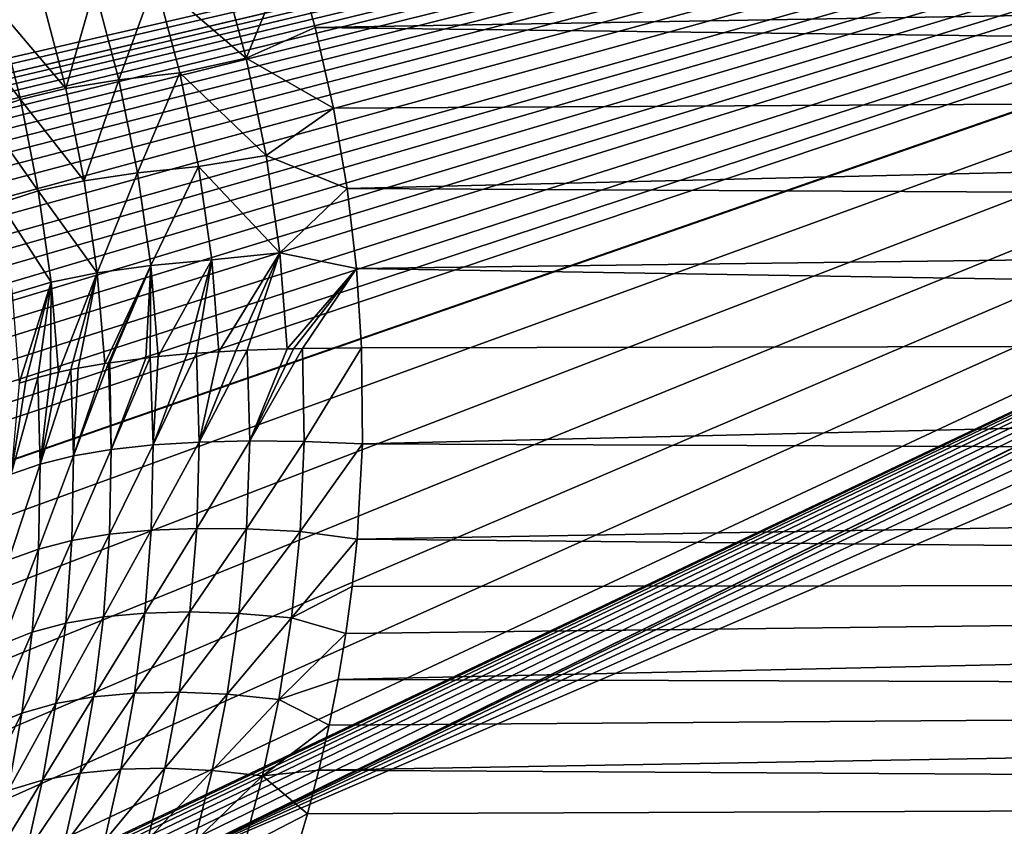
# Model space of a CAD drawing. Header units: millimetres. Extents: x -105 to 105, y -92 to 30.
# Tile 223 of 247: x 24 to 38, y -11 to 0. Entities that reach past the tile are written whole.
import ezdxf

# ---------------------------------------------------------------- set-up
doc = ezdxf.new("R2010")
doc.units = ezdxf.units.MM
doc.header["$LTSCALE"] = 59.53398
for name, color, linetype in [('148', 7, 'CONTINUOUS'), ('65', 7, 'CONTINUOUS'), ('88', 7, 'CONTINUOUS'), ('89', 7, 'CONTINUOUS')]:
    doc.layers.add(name, color=color, linetype=linetype)

msp = doc.modelspace()

# ---------------------------------------------------------------- linework, layer by layer
at = {"layer": '148', "color": 7, "linetype": 'CONTINUOUS'}
for points in [[(90, 0.907, 16.725), (28.046, 0.991, 16.721), (28.365, -0.141, 16.749), (90, 0.907, 16.725)], [(90, -0.907, 16.725), (90, 0.907, 16.725), (28.365, -0.141, 16.749), (90, -0.907, 16.725)], [(90, -0.907, 16.725), (28.365, -0.141, 16.749), (28.618, -1.264, 16.702), (90, -0.907, 16.725)], [(90, -0.907, 16.725), (28.618, -1.264, 16.702), (28.809, -2.383, 16.58), (90, -0.907, 16.725)], [(90, -2.71, 16.529), (90, -0.907, 16.725), (28.809, -2.383, 16.58), (90, -2.71, 16.529)], [(90, -2.71, 16.529), (28.809, -2.383, 16.58), (28.939, -3.497, 16.381), (90, -2.71, 16.529)], [(90, -4.481, 16.139), (90, -2.71, 16.529), (28.939, -3.497, 16.381), (90, -4.481, 16.139)], [(90, -4.481, 16.139), (28.939, -3.497, 16.381), (29.01, -4.6, 16.106), (90, -4.481, 16.139)], [(90, -4.481, 16.139), (29.01, -4.6, 16.106), (29.021, -5.935, 15.663), (90, -4.481, 16.139)], [(90, -6.2, 15.56), (90, -4.481, 16.139), (29.021, -5.935, 15.663), (90, -6.2, 15.56)], [(90, -6.2, 15.56), (29.021, -5.935, 15.663), (28.948, -7.263, 15.093), (90, -6.2, 15.56)], [(90, -7.846, 14.799), (90, -6.2, 15.56), (28.948, -7.263, 15.093), (90, -7.846, 14.799)], [(90, -7.846, 14.799), (28.948, -7.263, 15.093), (28.88, -7.921, 14.759), (90, -7.846, 14.799)], [(90, -9.4, 13.864), (90, -7.846, 14.799), (28.686, -9.217, 13.986), (90, -9.4, 13.864)], [(90, -7.846, 14.799), (28.793, -8.573, 14.39), (28.686, -9.217, 13.986), (90, -7.846, 14.799)], [(90, -7.846, 14.799), (28.88, -7.921, 14.759), (28.793, -8.573, 14.39), (90, -7.846, 14.799)], [(90, -9.4, 13.864), (28.686, -9.217, 13.986), (28.561, -9.852, 13.546), (90, -9.4, 13.864)], [(90, -10.844, 12.766), (90, -9.4, 13.864), (28.417, -10.476, 13.07), (90, -10.844, 12.766)], [(90, -9.4, 13.864), (28.561, -9.852, 13.546), (28.417, -10.476, 13.07), (90, -9.4, 13.864)], [(90, -10.844, 12.766), (28.417, -10.476, 13.07), (28.258, -11.085, 12.557), (90, -10.844, 12.766)], [(90, -12.16, 11.519), (90, -10.844, 12.766), (28.083, -11.678, 12.008), (90, -12.16, 11.519)], [(90, -10.844, 12.766), (28.258, -11.085, 12.557), (28.083, -11.678, 12.008), (90, -10.844, 12.766)]]:
    msp.add_3dface(points, dxfattribs=at)
at = {"layer": '65', "color": 7, "linetype": 'CONTINUOUS'}
for points in [[(-57.793, -12.05, -18.25), (-64.1, 0, -18.25), (73.107, 10.734, -18.25), (-57.793, -12.05, -18.25)], [(-25.727, -12.05, -18.25), (-57.793, -12.05, -18.25), (73.107, 10.734, -18.25), (-25.727, -12.05, -18.25)], [(-25.109, -12.081, -18.25), (-25.727, -12.05, -18.25), (73.107, 10.734, -18.25), (-25.109, -12.081, -18.25)], [(-24.463, -12.18, -18.25), (-25.109, -12.081, -18.25), (73.107, 10.734, -18.25), (-24.463, -12.18, -18.25)], [(73.107, 10.734, -18.25), (71.874, 10.442, -18.25), (-24.463, -12.18, -18.25), (73.107, 10.734, -18.25)], [(-24.132, -12.255, -18.25), (-24.463, -12.18, -18.25), (71.874, 10.442, -18.25), (-24.132, -12.255, -18.25)], [(-23.796, -12.349, -18.25), (-24.132, -12.255, -18.25), (71.874, 10.442, -18.25), (-23.796, -12.349, -18.25)], [(-23.456, -12.463, -18.25), (-23.796, -12.349, -18.25), (71.874, 10.442, -18.25), (-23.456, -12.463, -18.25)], [(-23.112, -12.596, -18.25), (-23.456, -12.463, -18.25), (71.874, 10.442, -18.25), (-23.112, -12.596, -18.25)], [(-22.765, -12.75, -18.25), (-23.112, -12.596, -18.25), (71.874, 10.442, -18.25), (-22.765, -12.75, -18.25)], [(-22.415, -12.925, -18.25), (-22.765, -12.75, -18.25), (71.874, 10.442, -18.25), (-22.415, -12.925, -18.25)], [(-22.062, -13.123, -18.25), (-22.415, -12.925, -18.25), (71.874, 10.442, -18.25), (-22.062, -13.123, -18.25)], [(-21.708, -13.343, -18.25), (-22.062, -13.123, -18.25), (71.874, 10.442, -18.25), (-21.708, -13.343, -18.25)], [(-21.35, -13.589, -18.25), (-21.708, -13.343, -18.25), (71.874, 10.442, -18.25), (-21.35, -13.589, -18.25)], [(-20.991, -13.861, -18.25), (-21.35, -13.589, -18.25), (71.874, 10.442, -18.25), (-20.991, -13.861, -18.25)], [(-20.627, -14.162, -18.25), (-20.991, -13.861, -18.25), (71.874, 10.442, -18.25), (-20.627, -14.162, -18.25)], [(-20.259, -14.495, -18.25), (-20.627, -14.162, -18.25), (71.874, 10.442, -18.25), (-20.259, -14.495, -18.25)], [(-19.883, -14.866, -18.25), (-20.259, -14.495, -18.25), (71.874, 10.442, -18.25), (-19.883, -14.866, -18.25)], [(-19.491, -15.286, -18.25), (-19.883, -14.866, -18.25), (71.874, 10.442, -18.25), (-19.491, -15.286, -18.25)], [(-19.218, -15.599, -18.25), (-19.491, -15.286, -18.25), (71.874, 10.442, -18.25), (-19.218, -15.599, -18.25)], [(-18.929, -15.95, -18.25), (-19.218, -15.599, -18.25), (71.874, 10.442, -18.25), (-18.929, -15.95, -18.25)], [(-18.629, -16.331, -18.25), (-18.929, -15.95, -18.25), (71.874, 10.442, -18.25), (-18.629, -16.331, -18.25)], [(-18.324, -16.736, -18.25), (-18.629, -16.331, -18.25), (71.874, 10.442, -18.25), (-18.324, -16.736, -18.25)], [(-18.041, -17.125, -18.25), (-18.324, -16.736, -18.25), (71.874, 10.442, -18.25), (-18.041, -17.125, -18.25)], [(-17.777, -17.493, -18.25), (-18.041, -17.125, -18.25), (71.874, 10.442, -18.25), (-17.777, -17.493, -18.25)], [(-17.417, -18, -18.25), (-17.777, -17.493, -18.25), (71.874, 10.442, -18.25), (-17.417, -18, -18.25)], [(-17.086, -18.462, -18.25), (-17.417, -18, -18.25), (71.874, 10.442, -18.25), (-17.086, -18.462, -18.25)], [(-16.783, -18.872, -18.25), (-17.086, -18.462, -18.25), (71.874, 10.442, -18.25), (-16.783, -18.872, -18.25)], [(-16.509, -19.229, -18.25), (-16.783, -18.872, -18.25), (71.874, 10.442, -18.25), (-16.509, -19.229, -18.25)], [(-15.827, -20.053, -18.25), (-16.509, -19.229, -18.25), (71.874, 10.442, -18.25), (-15.827, -20.053, -18.25)], [(71.874, 10.442, -18.25), (70.683, 10.009, -18.25), (-15.827, -20.053, -18.25), (71.874, 10.442, -18.25)], [(-14.854, -21.094, -18.25), (-15.827, -20.053, -18.25), (70.683, 10.009, -18.25), (-14.854, -21.094, -18.25)], [(-13.476, -22.356, -18.25), (-14.854, -21.094, -18.25), (70.683, 10.009, -18.25), (-13.476, -22.356, -18.25)], [(-11.91, -23.546, -18.25), (-13.476, -22.356, -18.25), (70.683, 10.009, -18.25), (-11.91, -23.546, -18.25)], [(-10.24, -24.584, -18.25), (-11.91, -23.546, -18.25), (70.683, 10.009, -18.25), (-10.24, -24.584, -18.25)], [(-8.48, -25.462, -18.25), (-10.24, -24.584, -18.25), (70.683, 10.009, -18.25), (-8.48, -25.462, -18.25)], [(-6.647, -26.17, -18.25), (-8.48, -25.462, -18.25), (70.683, 10.009, -18.25), (-6.647, -26.17, -18.25)], [(22.915, -12.681, -18.25), (-6.647, -26.17, -18.25), (70.683, 10.009, -18.25), (22.915, -12.681, -18.25)], [(23.285, -12.526, -18.25), (22.915, -12.681, -18.25), (70.683, 10.009, -18.25), (23.285, -12.526, -18.25)], [(23.652, -12.395, -18.25), (23.285, -12.526, -18.25), (70.683, 10.009, -18.25), (23.652, -12.395, -18.25)], [(24.013, -12.286, -18.25), (23.652, -12.395, -18.25), (70.683, 10.009, -18.25), (24.013, -12.286, -18.25)], [(24.37, -12.199, -18.25), (24.013, -12.286, -18.25), (70.683, 10.009, -18.25), (24.37, -12.199, -18.25)], [(24.72, -12.133, -18.25), (24.37, -12.199, -18.25), (70.683, 10.009, -18.25), (24.72, -12.133, -18.25)], [(25.064, -12.086, -18.25), (24.72, -12.133, -18.25), (70.683, 10.009, -18.25), (25.064, -12.086, -18.25)], [(25.4, -12.059, -18.25), (25.064, -12.086, -18.25), (70.683, 10.009, -18.25), (25.4, -12.059, -18.25)], [(25.727, -12.05, -18.25), (25.4, -12.059, -18.25), (70.683, 10.009, -18.25), (25.727, -12.05, -18.25)], [(69.55, 9.44, -18.25), (25.727, -12.05, -18.25), (70.683, 10.009, -18.25), (69.55, 9.44, -18.25)], [(68.491, 8.743, -18.25), (25.727, -12.05, -18.25), (69.55, 9.44, -18.25), (68.491, 8.743, -18.25)], [(67.52, 7.928, -18.25), (25.727, -12.05, -18.25), (68.491, 8.743, -18.25), (67.52, 7.928, -18.25)], [(66.65, 7.006, -18.25), (25.727, -12.05, -18.25), (67.52, 7.928, -18.25), (66.65, 7.006, -18.25)], [(65.893, 5.99, -18.25), (25.727, -12.05, -18.25), (66.65, 7.006, -18.25), (65.893, 5.99, -18.25)], [(65.259, 4.892, -18.25), (25.727, -12.05, -18.25), (65.893, 5.99, -18.25), (65.259, 4.892, -18.25)], [(57.784, -12.05, -18.25), (25.727, -12.05, -18.25), (65.259, 4.892, -18.25), (57.784, -12.05, -18.25)]]:
    msp.add_3dface(points, dxfattribs=at)
at = {"layer": '88', "color": 7, "linetype": 'CONTINUOUS'}
for points in [[(27.403, -0.566, 16.791), (28.046, 0.991, 16.721), (27.038, 0.782, 16.782), (27.403, -0.566, 16.791)], [(28.365, -0.141, 16.749), (28.046, 0.991, 16.721), (27.403, -0.566, 16.791), (28.365, -0.141, 16.749)], [(27.403, -0.566, 16.791), (27.038, 0.782, 16.782), (26.137, 0.522, 16.945), (27.403, -0.566, 16.791)], [(24.892, -0.991, 17.53), (25.295, 0.414, 17.202), (24.562, 0.287, 17.559), (24.892, -0.991, 17.53)], [(25.631, -0.871, 17.183), (25.295, 0.414, 17.202), (24.892, -0.991, 17.53), (25.631, -0.871, 17.183)], [(25.631, -0.871, 17.183), (26.137, 0.522, 16.945), (25.295, 0.414, 17.202), (25.631, -0.871, 17.183)], [(26.479, -0.772, 16.935), (26.137, 0.522, 16.945), (25.631, -0.871, 17.183), (26.479, -0.772, 16.935)], [(26.479, -0.772, 16.935), (27.403, -0.566, 16.791), (26.137, 0.522, 16.945), (26.479, -0.772, 16.935)], [(24.892, -0.991, 17.53), (24.562, 0.287, 17.559), (23.942, 0.126, 18.013), (24.892, -0.991, 17.53)], [(24.262, -1.143, 17.975), (23.942, 0.126, 18.013), (23.432, -0.065, 18.563), (24.262, -1.143, 17.975)], [(24.262, -1.143, 17.975), (24.892, -0.991, 17.53), (23.942, 0.126, 18.013), (24.262, -1.143, 17.975)], [(24.262, -1.143, 17.975), (23.432, -0.065, 18.563), (23.74, -1.323, 18.516), (24.262, -1.143, 17.975)], [(28.618, -1.264, 16.702), (28.365, -0.141, 16.749), (27.403, -0.566, 16.791), (28.618, -1.264, 16.702)], [(27.682, -1.924, 16.689), (27.403, -0.566, 16.791), (26.479, -0.772, 16.935), (27.682, -1.924, 16.689)], [(27.682, -1.924, 16.689), (28.618, -1.264, 16.702), (27.403, -0.566, 16.791), (27.682, -1.924, 16.689)], [(25.892, -2.162, 17.066), (26.479, -0.772, 16.935), (25.631, -0.871, 17.183), (25.892, -2.162, 17.066)], [(26.742, -2.074, 16.823), (26.479, -0.772, 16.935), (25.892, -2.162, 17.066), (26.742, -2.074, 16.823)], [(26.742, -2.074, 16.823), (27.682, -1.924, 16.689), (26.479, -0.772, 16.935), (26.742, -2.074, 16.823)], [(25.148, -2.273, 17.406), (25.631, -0.871, 17.183), (24.892, -0.991, 17.53), (25.148, -2.273, 17.406)], [(25.892, -2.162, 17.066), (25.631, -0.871, 17.183), (25.148, -2.273, 17.406), (25.892, -2.162, 17.066)], [(25.148, -2.273, 17.406), (24.892, -0.991, 17.53), (24.262, -1.143, 17.975), (25.148, -2.273, 17.406)], [(24.51, -2.414, 17.844), (24.262, -1.143, 17.975), (23.74, -1.323, 18.516), (24.51, -2.414, 17.844)], [(24.51, -2.414, 17.844), (25.148, -2.273, 17.406), (24.262, -1.143, 17.975), (24.51, -2.414, 17.844)], [(24.51, -2.414, 17.844), (23.74, -1.323, 18.516), (23.978, -2.584, 18.378), (24.51, -2.414, 17.844)], [(28.809, -2.383, 16.58), (28.618, -1.264, 16.702), (27.682, -1.924, 16.689), (28.809, -2.383, 16.58)], [(27.874, -3.279, 16.476), (27.682, -1.924, 16.689), (26.742, -2.074, 16.823), (27.874, -3.279, 16.476)], [(27.874, -3.279, 16.476), (28.809, -2.383, 16.58), (27.682, -1.924, 16.689), (27.874, -3.279, 16.476)], [(25.332, -3.555, 17.187), (25.892, -2.162, 17.066), (25.148, -2.273, 17.406), (25.332, -3.555, 17.187)], [(26.079, -3.452, 16.85), (25.892, -2.162, 17.066), (25.332, -3.555, 17.187), (26.079, -3.452, 16.85)], [(26.079, -3.452, 16.85), (26.742, -2.074, 16.823), (25.892, -2.162, 17.066), (26.079, -3.452, 16.85)], [(26.927, -3.374, 16.61), (26.742, -2.074, 16.823), (26.079, -3.452, 16.85), (26.927, -3.374, 16.61)], [(26.927, -3.374, 16.61), (27.874, -3.279, 16.476), (26.742, -2.074, 16.823), (26.927, -3.374, 16.61)], [(25.332, -3.555, 17.187), (25.148, -2.273, 17.406), (24.51, -2.414, 17.844), (25.332, -3.555, 17.187)], [(24.688, -3.686, 17.62), (24.51, -2.414, 17.844), (23.978, -2.584, 18.378), (24.688, -3.686, 17.62)], [(24.688, -3.686, 17.62), (25.332, -3.555, 17.187), (24.51, -2.414, 17.844), (24.688, -3.686, 17.62)], [(28.939, -3.497, 16.381), (28.809, -2.383, 16.58), (27.874, -3.279, 16.476), (28.939, -3.497, 16.381)], [(24.688, -3.686, 17.62), (23.978, -2.584, 18.378), (24.147, -3.846, 18.15), (24.688, -3.686, 17.62)], [(27.025, -4.654, 16.297), (27.874, -3.279, 16.476), (26.927, -3.374, 16.61), (27.025, -4.654, 16.297)], [(27.261, -4.641, 16.25), (27.874, -3.279, 16.476), (27.025, -4.654, 16.297), (27.261, -4.641, 16.25)], [(27.418, -4.633, 16.224), (27.874, -3.279, 16.476), (27.261, -4.641, 16.25), (27.418, -4.633, 16.224)], [(27.973, -4.613, 16.153), (27.874, -3.279, 16.476), (27.418, -4.633, 16.224), (27.973, -4.613, 16.153)], [(27.973, -4.613, 16.153), (28.939, -3.497, 16.381), (27.874, -3.279, 16.476), (27.973, -4.613, 16.153)], [(26.181, -4.722, 16.535), (26.927, -3.374, 16.61), (26.079, -3.452, 16.85), (26.181, -4.722, 16.535)], [(26.585, -4.685, 16.406), (26.927, -3.374, 16.61), (26.181, -4.722, 16.535), (26.585, -4.685, 16.406)], [(26.713, -4.675, 16.371), (26.927, -3.374, 16.61), (26.585, -4.685, 16.406), (26.713, -4.675, 16.371)], [(27.025, -4.654, 16.297), (26.927, -3.374, 16.61), (26.713, -4.675, 16.371), (27.025, -4.654, 16.297)], [(24.791, -4.94, 17.298), (25.332, -3.555, 17.187), (24.688, -3.686, 17.62), (24.791, -4.94, 17.298)], [(24.965, -4.902, 17.166), (25.332, -3.555, 17.187), (24.791, -4.94, 17.298), (24.965, -4.902, 17.166)], [(25.067, -4.882, 17.094), (25.332, -3.555, 17.187), (24.965, -4.902, 17.166), (25.067, -4.882, 17.094)], [(25.437, -4.817, 16.869), (25.332, -3.555, 17.187), (25.067, -4.882, 17.094), (25.437, -4.817, 16.869)], [(25.437, -4.817, 16.869), (26.079, -3.452, 16.85), (25.332, -3.555, 17.187), (25.437, -4.817, 16.869)], [(25.488, -4.809, 16.841), (26.079, -3.452, 16.85), (25.437, -4.817, 16.869), (25.488, -4.809, 16.841)], [(25.506, -4.807, 16.832), (26.079, -3.452, 16.85), (25.488, -4.809, 16.841), (25.506, -4.807, 16.832)], [(26.007, -4.741, 16.601), (26.079, -3.452, 16.85), (25.506, -4.807, 16.832), (26.007, -4.741, 16.601)], [(26.07, -4.734, 16.576), (26.079, -3.452, 16.85), (26.007, -4.741, 16.601), (26.07, -4.734, 16.576)], [(26.181, -4.722, 16.535), (26.079, -3.452, 16.85), (26.07, -4.734, 16.576), (26.181, -4.722, 16.535)], [(28.061, -4.611, 16.145), (28.939, -3.497, 16.381), (27.973, -4.613, 16.153), (28.061, -4.611, 16.145)], [(28.187, -4.608, 16.135), (28.939, -3.497, 16.381), (28.061, -4.611, 16.145), (28.187, -4.608, 16.135)], [(29.01, -4.6, 16.106), (28.939, -3.497, 16.381), (28.187, -4.608, 16.135), (29.01, -4.6, 16.106)], [(24.688, -3.686, 17.62), (24.147, -3.846, 18.15), (24.244, -5.09, 17.823), (24.688, -3.686, 17.62)], [(24.688, -3.686, 17.62), (24.244, -5.09, 17.823), (24.335, -5.061, 17.721), (24.688, -3.686, 17.62)], [(24.688, -3.686, 17.62), (24.335, -5.061, 17.721), (24.505, -5.011, 17.548), (24.688, -3.686, 17.62)], [(24.68, -4.966, 17.39), (24.688, -3.686, 17.62), (24.505, -5.011, 17.548), (24.68, -4.966, 17.39)], [(24.791, -4.94, 17.298), (24.688, -3.686, 17.62), (24.68, -4.966, 17.39), (24.791, -4.94, 17.298)]]:
    msp.add_3dface(points, dxfattribs=at)
at = {"layer": '89', "color": 7, "linetype": 'CONTINUOUS'}
for points in [[(27.025, -4.654, 16.297), (26.713, -4.675, 16.371), (26.751, -5.91, 15.962), (27.025, -4.654, 16.297)], [(27.418, -4.633, 16.224), (27.261, -4.641, 16.25), (26.751, -5.91, 15.962), (27.418, -4.633, 16.224)], [(27.418, -4.633, 16.224), (26.751, -5.91, 15.962), (27.453, -5.895, 15.806), (27.418, -4.633, 16.224)], [(27.261, -4.641, 16.25), (27.025, -4.654, 16.297), (26.751, -5.91, 15.962), (27.261, -4.641, 16.25)], [(27.973, -4.613, 16.153), (27.418, -4.633, 16.224), (27.453, -5.895, 15.806), (27.973, -4.613, 16.153)], [(28.187, -4.608, 16.135), (28.061, -4.611, 16.145), (27.453, -5.895, 15.806), (28.187, -4.608, 16.135)], [(28.187, -4.608, 16.135), (27.453, -5.895, 15.806), (28.213, -5.905, 15.706), (28.187, -4.608, 16.135)], [(28.061, -4.611, 16.145), (27.973, -4.613, 16.153), (27.453, -5.895, 15.806), (28.061, -4.611, 16.145)], [(29.01, -4.6, 16.106), (28.187, -4.608, 16.135), (28.213, -5.905, 15.706), (29.01, -4.6, 16.106)], [(29.01, -4.6, 16.106), (28.213, -5.905, 15.706), (29.021, -5.935, 15.663), (29.01, -4.6, 16.106)], [(26.007, -4.741, 16.601), (25.506, -4.807, 16.832), (25.525, -6.014, 16.439), (26.007, -4.741, 16.601)], [(26.07, -4.734, 16.576), (26.007, -4.741, 16.601), (25.525, -6.014, 16.439), (26.07, -4.734, 16.576)], [(26.07, -4.734, 16.576), (25.525, -6.014, 16.439), (26.109, -5.95, 16.172), (26.07, -4.734, 16.576)], [(26.181, -4.722, 16.535), (26.07, -4.734, 16.576), (26.109, -5.95, 16.172), (26.181, -4.722, 16.535)], [(26.713, -4.675, 16.371), (26.585, -4.685, 16.406), (26.109, -5.95, 16.172), (26.713, -4.675, 16.371)], [(26.713, -4.675, 16.371), (26.109, -5.95, 16.172), (26.751, -5.91, 15.962), (26.713, -4.675, 16.371)], [(26.585, -4.685, 16.406), (26.181, -4.722, 16.535), (26.109, -5.95, 16.172), (26.585, -4.685, 16.406)], [(24.965, -4.902, 17.166), (24.791, -4.94, 17.298), (24.537, -6.218, 17.14), (24.965, -4.902, 17.166)], [(24.965, -4.902, 17.166), (24.537, -6.218, 17.14), (25.001, -6.104, 16.762), (24.965, -4.902, 17.166)], [(25.067, -4.882, 17.094), (24.965, -4.902, 17.166), (25.001, -6.104, 16.762), (25.067, -4.882, 17.094)], [(25.488, -4.809, 16.841), (25.437, -4.817, 16.869), (25.001, -6.104, 16.762), (25.488, -4.809, 16.841)], [(25.488, -4.809, 16.841), (25.001, -6.104, 16.762), (25.525, -6.014, 16.439), (25.488, -4.809, 16.841)], [(25.437, -4.817, 16.869), (25.067, -4.882, 17.094), (25.001, -6.104, 16.762), (25.437, -4.817, 16.869)], [(25.506, -4.807, 16.832), (25.488, -4.809, 16.841), (25.525, -6.014, 16.439), (25.506, -4.807, 16.832)], [(24.505, -5.011, 17.548), (24.335, -5.061, 17.721), (24.132, -6.357, 17.575), (24.505, -5.011, 17.548)], [(24.505, -5.011, 17.548), (24.132, -6.357, 17.575), (24.537, -6.218, 17.14), (24.505, -5.011, 17.548)], [(24.335, -5.061, 17.721), (24.244, -5.09, 17.823), (24.132, -6.357, 17.575), (24.335, -5.061, 17.721)], [(24.68, -4.966, 17.39), (24.505, -5.011, 17.548), (24.537, -6.218, 17.14), (24.68, -4.966, 17.39)], [(24.791, -4.94, 17.298), (24.68, -4.966, 17.39), (24.537, -6.218, 17.14), (24.791, -4.94, 17.298)], [(25.001, -6.104, 16.762), (24.979, -7.281, 16.273), (25.525, -6.014, 16.439), (25.001, -6.104, 16.762)], [(25.525, -6.014, 16.439), (24.979, -7.281, 16.273), (25.502, -7.193, 15.951), (25.525, -6.014, 16.439)], [(25.525, -6.014, 16.439), (25.502, -7.193, 15.951), (26.109, -5.95, 16.172), (25.525, -6.014, 16.439)], [(26.109, -5.95, 16.172), (25.502, -7.193, 15.951), (26.081, -7.137, 15.681), (26.109, -5.95, 16.172)], [(26.109, -5.95, 16.172), (26.081, -7.137, 15.681), (26.751, -5.91, 15.962), (26.109, -5.95, 16.172)], [(26.751, -5.91, 15.962), (26.081, -7.137, 15.681), (26.717, -7.112, 15.462), (26.751, -5.91, 15.962)], [(26.751, -5.91, 15.962), (26.717, -7.112, 15.462), (27.453, -5.895, 15.806), (26.751, -5.91, 15.962)], [(27.453, -5.895, 15.806), (26.717, -7.112, 15.462), (27.409, -7.118, 15.293), (27.453, -5.895, 15.806)], [(27.453, -5.895, 15.806), (27.409, -7.118, 15.293), (28.213, -5.905, 15.706), (27.453, -5.895, 15.806)], [(28.213, -5.905, 15.706), (27.409, -7.118, 15.293), (28.157, -7.157, 15.177), (28.213, -5.905, 15.706)], [(28.213, -5.905, 15.706), (28.157, -7.157, 15.177), (29.021, -5.935, 15.663), (28.213, -5.905, 15.706)], [(29.021, -5.935, 15.663), (28.157, -7.157, 15.177), (28.948, -7.263, 15.093), (29.021, -5.935, 15.663)], [(24.537, -6.218, 17.14), (24.513, -7.4, 16.645), (25.001, -6.104, 16.762), (24.537, -6.218, 17.14)], [(25.001, -6.104, 16.762), (24.513, -7.4, 16.645), (24.979, -7.281, 16.273), (25.001, -6.104, 16.762)], [(24.132, -6.357, 17.575), (24.102, -7.551, 17.069), (24.537, -6.218, 17.14), (24.132, -6.357, 17.575)], [(24.537, -6.218, 17.14), (24.102, -7.551, 17.069), (24.513, -7.4, 16.645), (24.537, -6.218, 17.14)], [(26.081, -7.137, 15.681), (25.994, -8.291, 15.095), (26.717, -7.112, 15.462), (26.081, -7.137, 15.681)], [(26.717, -7.112, 15.462), (25.994, -8.291, 15.095), (26.621, -8.275, 14.867), (26.717, -7.112, 15.462)], [(26.717, -7.112, 15.462), (26.621, -8.275, 14.867), (27.409, -7.118, 15.293), (26.717, -7.112, 15.462)], [(27.409, -7.118, 15.293), (26.621, -8.275, 14.867), (27.302, -8.297, 14.686), (27.409, -7.118, 15.293)], [(27.409, -7.118, 15.293), (27.302, -8.297, 14.686), (28.157, -7.157, 15.177), (27.409, -7.118, 15.293)], [(24.979, -7.281, 16.273), (24.896, -8.432, 15.689), (25.502, -7.193, 15.951), (24.979, -7.281, 16.273)], [(25.502, -7.193, 15.951), (24.896, -8.432, 15.689), (25.419, -8.343, 15.369), (25.502, -7.193, 15.951)], [(25.502, -7.193, 15.951), (25.419, -8.343, 15.369), (26.081, -7.137, 15.681), (25.502, -7.193, 15.951)], [(26.081, -7.137, 15.681), (25.419, -8.343, 15.369), (25.994, -8.291, 15.095), (26.081, -7.137, 15.681)], [(28.157, -7.157, 15.177), (27.302, -8.297, 14.686), (28.035, -8.356, 14.551), (28.157, -7.157, 15.177)], [(28.157, -7.157, 15.177), (28.035, -8.356, 14.551), (28.948, -7.263, 15.093), (28.157, -7.157, 15.177)], [(28.948, -7.263, 15.093), (28.035, -8.356, 14.551), (28.88, -7.921, 14.759), (28.948, -7.263, 15.093)], [(24.102, -7.551, 17.069), (24.009, -8.721, 16.467), (24.513, -7.4, 16.645), (24.102, -7.551, 17.069)], [(24.513, -7.4, 16.645), (24.009, -8.721, 16.467), (24.426, -8.558, 16.055), (24.513, -7.4, 16.645)], [(24.513, -7.4, 16.645), (24.426, -8.558, 16.055), (24.979, -7.281, 16.273), (24.513, -7.4, 16.645)], [(24.979, -7.281, 16.273), (24.426, -8.558, 16.055), (24.896, -8.432, 15.689), (24.979, -7.281, 16.273)], [(28.88, -7.921, 14.759), (28.035, -8.356, 14.551), (28.793, -8.573, 14.39), (28.88, -7.921, 14.759)], [(24.896, -8.432, 15.689), (24.757, -9.548, 15.01), (25.419, -8.343, 15.369), (24.896, -8.432, 15.689)], [(25.419, -8.343, 15.369), (24.757, -9.548, 15.01), (25.279, -9.455, 14.693), (25.419, -8.343, 15.369)], [(25.419, -8.343, 15.369), (25.279, -9.455, 14.693), (25.994, -8.291, 15.095), (25.419, -8.343, 15.369)], [(25.994, -8.291, 15.095), (25.279, -9.455, 14.693), (25.851, -9.403, 14.417), (25.994, -8.291, 15.095)], [(25.994, -8.291, 15.095), (25.851, -9.403, 14.417), (26.621, -8.275, 14.867), (25.994, -8.291, 15.095)], [(26.621, -8.275, 14.867), (25.851, -9.403, 14.417), (26.471, -9.392, 14.182), (26.621, -8.275, 14.867)], [(26.621, -8.275, 14.867), (26.471, -9.392, 14.182), (27.302, -8.297, 14.686), (26.621, -8.275, 14.867)], [(27.302, -8.297, 14.686), (26.471, -9.392, 14.182), (27.14, -9.421, 13.988), (27.302, -8.297, 14.686)], [(27.302, -8.297, 14.686), (27.14, -9.421, 13.988), (28.035, -8.356, 14.551), (27.302, -8.297, 14.686)], [(28.035, -8.356, 14.551), (27.14, -9.421, 13.988), (27.857, -9.491, 13.836), (28.035, -8.356, 14.551)], [(28.035, -8.356, 14.551), (27.857, -9.491, 13.836), (28.793, -8.573, 14.39), (28.035, -8.356, 14.551)], [(24.426, -8.558, 16.055), (24.283, -9.682, 15.369), (24.896, -8.432, 15.689), (24.426, -8.558, 16.055)], [(24.896, -8.432, 15.689), (24.283, -9.682, 15.369), (24.757, -9.548, 15.01), (24.896, -8.432, 15.689)], [(24.009, -8.721, 16.467), (23.858, -9.857, 15.768), (24.426, -8.558, 16.055), (24.009, -8.721, 16.467)], [(24.426, -8.558, 16.055), (23.858, -9.857, 15.768), (24.283, -9.682, 15.369), (24.426, -8.558, 16.055)], [(28.793, -8.573, 14.39), (27.857, -9.491, 13.836), (28.686, -9.217, 13.986), (28.793, -8.573, 14.39)], [(28.686, -9.217, 13.986), (27.857, -9.491, 13.836), (28.561, -9.852, 13.546), (28.686, -9.217, 13.986)], [(24.757, -9.548, 15.01), (24.569, -10.617, 14.244), (25.279, -9.455, 14.693), (24.757, -9.548, 15.01)], [(25.279, -9.455, 14.693), (24.569, -10.617, 14.244), (25.093, -10.518, 13.931), (25.279, -9.455, 14.693)], [(25.279, -9.455, 14.693), (25.093, -10.518, 13.931), (25.851, -9.403, 14.417), (25.279, -9.455, 14.693)], [(25.851, -9.403, 14.417), (25.093, -10.518, 13.931), (25.66, -10.463, 13.655), (25.851, -9.403, 14.417)], [(25.851, -9.403, 14.417), (25.66, -10.463, 13.655), (26.471, -9.392, 14.182), (25.851, -9.403, 14.417)], [(26.471, -9.392, 14.182), (25.66, -10.463, 13.655), (26.273, -10.451, 13.414), (26.471, -9.392, 14.182)], [(26.471, -9.392, 14.182), (26.273, -10.451, 13.414), (27.14, -9.421, 13.988), (26.471, -9.392, 14.182)], [(27.14, -9.421, 13.988), (26.273, -10.451, 13.414), (26.93, -10.482, 13.209), (27.14, -9.421, 13.988)], [(27.14, -9.421, 13.988), (26.93, -10.482, 13.209), (27.857, -9.491, 13.836), (27.14, -9.421, 13.988)], [(24.283, -9.682, 15.369), (24.091, -10.76, 14.593), (24.757, -9.548, 15.01), (24.283, -9.682, 15.369)], [(24.757, -9.548, 15.01), (24.091, -10.76, 14.593), (24.569, -10.617, 14.244), (24.757, -9.548, 15.01)], [(27.857, -9.491, 13.836), (26.93, -10.482, 13.209), (27.632, -10.557, 13.041), (27.857, -9.491, 13.836)], [(27.857, -9.491, 13.836), (27.632, -10.557, 13.041), (28.561, -9.852, 13.546), (27.857, -9.491, 13.836)], [(23.858, -9.857, 15.768), (23.658, -10.945, 14.978), (24.283, -9.682, 15.369), (23.858, -9.857, 15.768)], [(24.283, -9.682, 15.369), (23.658, -10.945, 14.978), (24.091, -10.76, 14.593), (24.283, -9.682, 15.369)], [(28.561, -9.852, 13.546), (27.632, -10.557, 13.041), (28.417, -10.476, 13.07), (28.561, -9.852, 13.546)], [(24.569, -10.617, 14.244), (24.343, -11.63, 13.394), (25.093, -10.518, 13.931), (24.569, -10.617, 14.244)], [(25.093, -10.518, 13.931), (24.343, -11.63, 13.394), (24.867, -11.523, 13.088), (25.093, -10.518, 13.931)], [(25.093, -10.518, 13.931), (24.867, -11.523, 13.088), (25.66, -10.463, 13.655), (25.093, -10.518, 13.931)], [(25.66, -10.463, 13.655), (24.867, -11.523, 13.088), (25.431, -11.461, 12.812), (25.66, -10.463, 13.655)], [(25.66, -10.463, 13.655), (25.431, -11.461, 12.812), (26.273, -10.451, 13.414), (25.66, -10.463, 13.655)], [(26.273, -10.451, 13.414), (25.431, -11.461, 12.812), (26.037, -11.444, 12.568), (26.273, -10.451, 13.414)], [(26.273, -10.451, 13.414), (26.037, -11.444, 12.568), (26.93, -10.482, 13.209), (26.273, -10.451, 13.414)], [(26.93, -10.482, 13.209), (26.037, -11.444, 12.568), (26.683, -11.472, 12.355), (26.93, -10.482, 13.209)], [(26.93, -10.482, 13.209), (26.683, -11.472, 12.355), (27.632, -10.557, 13.041), (26.93, -10.482, 13.209)], [(28.417, -10.476, 13.07), (27.632, -10.557, 13.041), (28.258, -11.085, 12.557), (28.417, -10.476, 13.07)], [(24.091, -10.76, 14.593), (23.859, -11.782, 13.732), (24.569, -10.617, 14.244), (24.091, -10.76, 14.593)], [(24.569, -10.617, 14.244), (23.859, -11.782, 13.732), (24.343, -11.63, 13.394), (24.569, -10.617, 14.244)], [(27.632, -10.557, 13.041), (26.683, -11.472, 12.355), (27.37, -11.545, 12.173), (27.632, -10.557, 13.041)], [(27.632, -10.557, 13.041), (27.37, -11.545, 12.173), (28.258, -11.085, 12.557), (27.632, -10.557, 13.041)], [(28.258, -11.085, 12.557), (27.37, -11.545, 12.173), (28.083, -11.678, 12.008), (28.258, -11.085, 12.557)]]:
    msp.add_3dface(points, dxfattribs=at)

doc.saveas('drawing.dxf')
